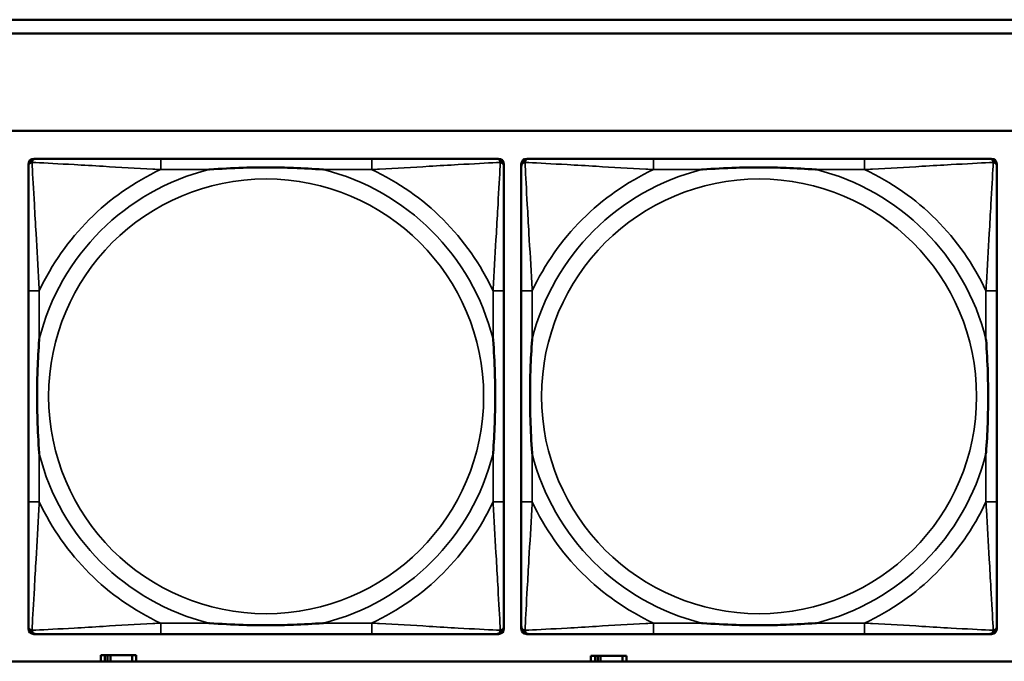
# Model space of a CAD drawing. Header units: inches. Extents: x 1.4 to 53.9, y 1.3 to 58.
# Tile 76 of 227: x 20.2 to 21.6, y 38 to 38.9. Entities that reach past the tile are written whole.
import ezdxf

# ---------------------------------------------------------------- set-up
doc = ezdxf.new("R2010")
doc.units = ezdxf.units.IN
doc.header["$MEASUREMENT"] = 0
doc.layers.add('Visible (ANSI)', color=7, linetype='Continuous', lineweight=50)
doc.layers.add('Visible Narrow (ANSI)', color=7, linetype='Continuous', lineweight=35)

msp = doc.modelspace()

# ---------------------------------------------------------------- linework, layer by layer
at = {"layer": 'Visible (ANSI)'}
for p, q in [((19.4287, 38.9161), (27.5757, 38.9161)), ((27.5757, 38.8961), (19.4287, 38.8961)), ((19.4287, 38.7561), (36.5227, 38.7561)), ((20.1788, 38.0386), (20.1788, 38.7079)), ((20.1867, 38.7158), (20.1906, 38.7158)), ((20.6733, 38.7158), (20.3694, 38.7158)), ((20.852, 38.7158), (20.856, 38.7158)), ((20.8639, 38.7079), (20.8639, 38.704)), ((20.8888, 38.0386), (20.8888, 38.7079)), ((20.8967, 38.7158), (20.9006, 38.7158)), ((21.3833, 38.7158), (21.0794, 38.7158)), ((21.562, 38.7158), (21.566, 38.7158)), ((21.5739, 38.7079), (21.5739, 38.704)), ((20.1788, 38.5253), (20.1788, 38.2213)), ((20.8639, 38.2213), (20.8639, 38.5253)), ((20.8888, 38.5253), (20.8888, 38.2213)), ((21.5739, 38.2213), (21.5739, 38.5253)), ((20.8639, 38.0426), (20.8639, 38.0386)), ((21.5739, 38.0426), (21.5739, 38.0386)), ((20.856, 38.0308), (20.1867, 38.0308)), ((20.3694, 38.0308), (20.6733, 38.0308)), ((21.566, 38.0308), (20.8967, 38.0308)), ((21.0794, 38.0308), (21.3833, 38.0308)), ((20.289, 38.0004), (20.2832, 38.0004)), ((20.2832, 38.0004), (20.2832, 37.9914)), ((20.289, 38.0004), (20.293, 38.0004)), ((20.289, 37.9914), (20.289, 38.0004)), ((20.293, 37.9914), (20.293, 38.0004)), ((20.293, 38.0004), (20.2971, 38.0004)), ((20.2971, 38.0004), (20.2971, 37.9914)), ((20.2971, 38.0004), (20.3284, 38.0004)), ((20.3284, 38.0004), (20.3284, 37.9914)), ((20.3342, 38.0004), (20.3284, 38.0004)), ((20.3342, 37.9914), (20.3342, 38.0004)), ((20.995, 37.9994), (20.9892, 37.9994)), ((20.9892, 37.9994), (20.9892, 37.9914)), ((20.995, 37.9994), (20.999, 37.9994)), ((20.995, 37.9914), (20.995, 37.9994)), ((20.999, 37.9914), (20.999, 37.9994)), ((20.999, 37.9994), (21.0031, 37.9994)), ((21.0031, 37.9994), (21.0031, 37.9914)), ((21.0031, 37.9994), (21.0344, 37.9994)), ((21.0344, 37.9994), (21.0344, 37.9914)), ((21.0402, 37.9994), (21.0344, 37.9994)), ((21.0402, 37.9914), (21.0402, 37.9994)), ((36.5227, 37.9914), (19.4287, 37.9914))]:
    msp.add_line(p, q, dxfattribs=at)
for centre, radius, start, end in [((20.1867, 38.7079), 0.00787, 90, 180), ((20.1906, 38.704), 0.0118, 90, 180), ((20.852, 38.704), 0.0118, 0, 90), ((20.856, 38.7079), 0.00787, 0, 90), ((20.8967, 38.7079), 0.00787, 90, 180), ((20.9006, 38.704), 0.0118, 90, 180), ((21.562, 38.704), 0.0118, 0, 90), ((21.566, 38.7079), 0.00787, 0, 90), ((20.1906, 38.0426), 0.0118, 180, 270), ((20.1867, 38.0386), 0.00787, 180, 270), ((20.852, 38.0426), 0.0118, 270, 360), ((20.856, 38.0386), 0.00787, 270, 0), ((20.9006, 38.0426), 0.0118, 180, 270), ((20.8967, 38.0386), 0.00787, 180, 270), ((21.562, 38.0426), 0.0118, 270, 360), ((21.566, 38.0386), 0.00787, 270, 0)]:
    msp.add_arc(centre, radius, start, end, dxfattribs=at)
for points, knots in [([(20.1788, 38.704), (20.1788, 38.6891), (20.1788, 38.6475), (20.1788, 38.6069), (20.1788, 38.5803), (20.1788, 38.5525), (20.1788, 38.5253)], [-0.5252205, -0.5252205, -0.5252205, -0.5252205, -0.20743, -0.20743, -0.20743, 0, 0, 0, 0]), ([(20.3694, 38.7158), (20.3658, 38.7158), (20.3622, 38.7158), (20.3586, 38.7158), (20.3254, 38.7158), (20.2917, 38.7158), (20.2608, 38.7158), (20.2339, 38.7158), (20.2083, 38.7158), (20.1949, 38.7158), (20.1933, 38.7158), (20.1919, 38.7158), (20.1906, 38.7158)], [0, 0, 0, 0, 0.0272471, 0.0272471, 0.0272471, 0.2790553, 0.2790553, 0.2790553, 0.4988354, 0.4988354, 0.4988354, 0.5252205, 0.5252205, 0.5252205, 0.5252205]), ([(20.4386, 38.7001), (20.439, 38.7001), (20.4395, 38.7001), (20.456, 38.7014), (20.472, 38.7022), (20.495, 38.7029), (20.5017, 38.7031), (20.5109, 38.7032), (20.5133, 38.7032), (20.5174, 38.7032), (20.519, 38.7032), (20.5221, 38.7032), (20.5237, 38.7032), (20.5272, 38.7032), (20.5293, 38.7032), (20.5355, 38.7032), (20.5396, 38.7031), (20.5493, 38.7029), (20.5549, 38.7027), (20.5747, 38.702), (20.5887, 38.7012), (20.6032, 38.7001), (20.6036, 38.7001), (20.6041, 38.7001)], [-0.416114, -0.416114, -0.416114, -0.416114, -0.4127691, -0.4127691, -0.2896446, -0.2896446, -0.2388934, -0.2388934, -0.2201881, -0.2201881, -0.2080204, -0.2080204, -0.196499, -0.196499, -0.1809939, -0.1809939, -0.149741, -0.149741, -0.1073162, -0.1073162, 0, 0, 0.0033356, 0.0033356, 0.0033356, 0.0033356]), ([(20.852, 38.7158), (20.8372, 38.7158), (20.7956, 38.7158), (20.7549, 38.7158), (20.7284, 38.7158), (20.7005, 38.7158), (20.6733, 38.7158)], [-0.5252205, -0.5252205, -0.5252205, -0.5252205, -0.20743, -0.20743, -0.20743, 0, 0, 0, 0]), ([(20.8639, 38.5253), (20.8639, 38.5288), (20.8639, 38.5324), (20.8639, 38.536), (20.8639, 38.5692), (20.8639, 38.6029), (20.8639, 38.6338), (20.8639, 38.6607), (20.8639, 38.6863), (20.8639, 38.6997), (20.8639, 38.7013), (20.8639, 38.7028), (20.8639, 38.704)], [0, 0, 0, 0, 0.0272471, 0.0272471, 0.0272471, 0.2790553, 0.2790553, 0.2790553, 0.4988354, 0.4988354, 0.4988354, 0.5252205, 0.5252205, 0.5252205, 0.5252205]), ([(20.8888, 38.704), (20.8888, 38.6891), (20.8888, 38.6475), (20.8888, 38.6069), (20.8888, 38.5803), (20.8888, 38.5525), (20.8888, 38.5253)], [-0.5252205, -0.5252205, -0.5252205, -0.5252205, -0.20743, -0.20743, -0.20743, 0, 0, 0, 0]), ([(21.0794, 38.7158), (21.0758, 38.7158), (21.0722, 38.7158), (21.0686, 38.7158), (21.0354, 38.7158), (21.0017, 38.7158), (20.9708, 38.7158), (20.9439, 38.7158), (20.9183, 38.7158), (20.9049, 38.7158), (20.9033, 38.7158), (20.9019, 38.7158), (20.9006, 38.7158)], [0, 0, 0, 0, 0.0272471, 0.0272471, 0.0272471, 0.2790553, 0.2790553, 0.2790553, 0.4988354, 0.4988354, 0.4988354, 0.5252205, 0.5252205, 0.5252205, 0.5252205]), ([(21.1486, 38.7001), (21.149, 38.7001), (21.1495, 38.7001), (21.166, 38.7014), (21.182, 38.7022), (21.205, 38.7029), (21.2117, 38.7031), (21.2209, 38.7032), (21.2233, 38.7032), (21.2274, 38.7032), (21.229, 38.7032), (21.2321, 38.7032), (21.2337, 38.7032), (21.2372, 38.7032), (21.2393, 38.7032), (21.2455, 38.7032), (21.2496, 38.7031), (21.2593, 38.7029), (21.2649, 38.7027), (21.2847, 38.702), (21.2987, 38.7012), (21.3132, 38.7001), (21.3136, 38.7001), (21.3141, 38.7001)], [-0.416114, -0.416114, -0.416114, -0.416114, -0.4127691, -0.4127691, -0.2896446, -0.2896446, -0.2388934, -0.2388934, -0.2201881, -0.2201881, -0.2080204, -0.2080204, -0.196499, -0.196499, -0.1809939, -0.1809939, -0.149741, -0.149741, -0.1073162, -0.1073162, 0, 0, 0.0033356, 0.0033356, 0.0033356, 0.0033356]), ([(21.562, 38.7158), (21.5472, 38.7158), (21.5056, 38.7158), (21.4649, 38.7158), (21.4384, 38.7158), (21.4105, 38.7158), (21.3833, 38.7158)], [-0.5252205, -0.5252205, -0.5252205, -0.5252205, -0.20743, -0.20743, -0.20743, 0, 0, 0, 0]), ([(21.5739, 38.5253), (21.5739, 38.5288), (21.5739, 38.5324), (21.5739, 38.536), (21.5739, 38.5692), (21.5739, 38.6029), (21.5739, 38.6338), (21.5739, 38.6607), (21.5739, 38.6863), (21.5739, 38.6997), (21.5739, 38.7013), (21.5739, 38.7028), (21.5739, 38.704)], [0, 0, 0, 0, 0.0272471, 0.0272471, 0.0272471, 0.2790553, 0.2790553, 0.2790553, 0.4988354, 0.4988354, 0.4988354, 0.5252205, 0.5252205, 0.5252205, 0.5252205]), ([(20.1946, 38.2905), (20.1945, 38.291), (20.1945, 38.2914), (20.1933, 38.3079), (20.1924, 38.324), (20.1917, 38.3469), (20.1915, 38.3536), (20.1914, 38.3628), (20.1914, 38.3653), (20.1914, 38.3694), (20.1914, 38.371), (20.1914, 38.3741), (20.1914, 38.3756), (20.1914, 38.3792), (20.1914, 38.3812), (20.1915, 38.3874), (20.1915, 38.3916), (20.1917, 38.4013), (20.1919, 38.4069), (20.1926, 38.4266), (20.1934, 38.4407), (20.1945, 38.4552), (20.1945, 38.4556), (20.1946, 38.456)], [-0.416114, -0.416114, -0.416114, -0.416114, -0.4127691, -0.4127691, -0.2896446, -0.2896446, -0.2388934, -0.2388934, -0.2201881, -0.2201881, -0.2080204, -0.2080204, -0.196499, -0.196499, -0.1809939, -0.1809939, -0.149741, -0.149741, -0.1073162, -0.1073162, 0, 0, 0.0033356, 0.0033356, 0.0033356, 0.0033356]), ([(20.8481, 38.456), (20.8481, 38.4556), (20.8482, 38.4552), (20.8494, 38.4387), (20.8503, 38.4226), (20.851, 38.3996), (20.8511, 38.393), (20.8512, 38.3838), (20.8513, 38.3813), (20.8513, 38.3772), (20.8513, 38.3756), (20.8513, 38.3725), (20.8513, 38.371), (20.8513, 38.3674), (20.8513, 38.3653), (20.8512, 38.3592), (20.8511, 38.355), (20.8509, 38.3453), (20.8508, 38.3397), (20.8501, 38.3199), (20.8493, 38.3059), (20.8482, 38.2914), (20.8481, 38.291), (20.8481, 38.2905)], [-0.416114, -0.416114, -0.416114, -0.416114, -0.4127691, -0.4127691, -0.2896446, -0.2896446, -0.2388934, -0.2388934, -0.2201881, -0.2201881, -0.2080204, -0.2080204, -0.196499, -0.196499, -0.1809939, -0.1809939, -0.149741, -0.149741, -0.1073162, -0.1073162, 0, 0, 0.0033356, 0.0033356, 0.0033356, 0.0033356]), ([(20.9046, 38.2905), (20.9045, 38.291), (20.9045, 38.2914), (20.9033, 38.3079), (20.9024, 38.324), (20.9017, 38.3469), (20.9015, 38.3536), (20.9014, 38.3628), (20.9014, 38.3653), (20.9014, 38.3694), (20.9014, 38.371), (20.9014, 38.3741), (20.9014, 38.3756), (20.9014, 38.3792), (20.9014, 38.3812), (20.9015, 38.3874), (20.9015, 38.3916), (20.9017, 38.4013), (20.9019, 38.4069), (20.9026, 38.4266), (20.9034, 38.4407), (20.9045, 38.4552), (20.9045, 38.4556), (20.9046, 38.456)], [-0.416114, -0.416114, -0.416114, -0.416114, -0.4127691, -0.4127691, -0.2896446, -0.2896446, -0.2388934, -0.2388934, -0.2201881, -0.2201881, -0.2080204, -0.2080204, -0.196499, -0.196499, -0.1809939, -0.1809939, -0.149741, -0.149741, -0.1073162, -0.1073162, 0, 0, 0.0033356, 0.0033356, 0.0033356, 0.0033356]), ([(21.5581, 38.456), (21.5581, 38.4556), (21.5582, 38.4552), (21.5594, 38.4387), (21.5603, 38.4226), (21.561, 38.3996), (21.5611, 38.393), (21.5612, 38.3838), (21.5613, 38.3813), (21.5613, 38.3772), (21.5613, 38.3756), (21.5613, 38.3725), (21.5613, 38.371), (21.5613, 38.3674), (21.5613, 38.3653), (21.5612, 38.3592), (21.5611, 38.355), (21.5609, 38.3453), (21.5608, 38.3397), (21.5601, 38.3199), (21.5593, 38.3059), (21.5582, 38.2914), (21.5581, 38.291), (21.5581, 38.2905)], [-0.416114, -0.416114, -0.416114, -0.416114, -0.4127691, -0.4127691, -0.2896446, -0.2896446, -0.2388934, -0.2388934, -0.2201881, -0.2201881, -0.2080204, -0.2080204, -0.196499, -0.196499, -0.1809939, -0.1809939, -0.149741, -0.149741, -0.1073162, -0.1073162, 0, 0, 0.0033356, 0.0033356, 0.0033356, 0.0033356]), ([(20.1788, 38.2213), (20.1788, 38.1941), (20.1788, 38.1663), (20.1788, 38.1397), (20.1788, 38.0991), (20.1788, 38.0575), (20.1788, 38.0426)], [3.9382945, 3.9382945, 3.9382945, 3.9382945, 4.1457245, 4.1457245, 4.1457245, 4.463515, 4.463515, 4.463515, 4.463515]), ([(20.8639, 38.0426), (20.8639, 38.0575), (20.8639, 38.0991), (20.8639, 38.1397), (20.8639, 38.1663), (20.8639, 38.1941), (20.8639, 38.2213)], [-0.5252205, -0.5252205, -0.5252205, -0.5252205, -0.20743, -0.20743, -0.20743, 0, 0, 0, 0]), ([(20.8888, 38.2213), (20.8888, 38.1941), (20.8888, 38.1663), (20.8888, 38.1397), (20.8888, 38.0991), (20.8888, 38.0575), (20.8888, 38.0426)], [3.9382945, 3.9382945, 3.9382945, 3.9382945, 4.1457245, 4.1457245, 4.1457245, 4.463515, 4.463515, 4.463515, 4.463515]), ([(21.5739, 38.0426), (21.5739, 38.0575), (21.5739, 38.0991), (21.5739, 38.1397), (21.5739, 38.1663), (21.5739, 38.1941), (21.5739, 38.2213)], [-0.5252205, -0.5252205, -0.5252205, -0.5252205, -0.20743, -0.20743, -0.20743, 0, 0, 0, 0]), ([(20.6041, 38.0465), (20.6036, 38.0465), (20.6032, 38.0465), (20.5887, 38.0454), (20.5747, 38.0446), (20.5549, 38.0439), (20.5493, 38.0437), (20.5396, 38.0435), (20.5355, 38.0434), (20.5293, 38.0434), (20.5272, 38.0434), (20.5237, 38.0434), (20.5221, 38.0434), (20.519, 38.0434), (20.5174, 38.0434), (20.5133, 38.0434), (20.5109, 38.0434), (20.5017, 38.0435), (20.495, 38.0437), (20.472, 38.0444), (20.456, 38.0452), (20.4395, 38.0465), (20.439, 38.0465), (20.4386, 38.0465)], [-0.4149464, -0.4149464, -0.4149464, -0.4149464, -0.41162, -0.41162, -0.3046026, -0.3046026, -0.2622958, -0.2622958, -0.23113, -0.23113, -0.215668, -0.215668, -0.2041787, -0.2041787, -0.1920448, -0.1920448, -0.1733916, -0.1733916, -0.1227817, -0.1227817, 0, 0, 0.0033356, 0.0033356, 0.0033356, 0.0033356]), ([(21.3141, 38.0465), (21.3136, 38.0465), (21.3132, 38.0465), (21.2987, 38.0454), (21.2847, 38.0446), (21.2649, 38.0439), (21.2593, 38.0437), (21.2496, 38.0435), (21.2455, 38.0434), (21.2393, 38.0434), (21.2372, 38.0434), (21.2337, 38.0434), (21.2321, 38.0434), (21.229, 38.0434), (21.2274, 38.0434), (21.2233, 38.0434), (21.2209, 38.0434), (21.2117, 38.0435), (21.205, 38.0437), (21.182, 38.0444), (21.166, 38.0452), (21.1495, 38.0465), (21.149, 38.0465), (21.1486, 38.0465)], [-0.4149464, -0.4149464, -0.4149464, -0.4149464, -0.41162, -0.41162, -0.3046026, -0.3046026, -0.2622958, -0.2622958, -0.23113, -0.23113, -0.215668, -0.215668, -0.2041787, -0.2041787, -0.1920448, -0.1920448, -0.1733916, -0.1733916, -0.1227817, -0.1227817, 0, 0, 0.0033356, 0.0033356, 0.0033356, 0.0033356]), ([(20.1906, 38.0308), (20.2055, 38.0308), (20.2471, 38.0308), (20.2878, 38.0308), (20.3143, 38.0308), (20.3422, 38.0308), (20.3694, 38.0308)], [-0.5252205, -0.5252205, -0.5252205, -0.5252205, -0.20743, -0.20743, -0.20743, 0, 0, 0, 0]), ([(20.6733, 38.0308), (20.7005, 38.0308), (20.7284, 38.0308), (20.7549, 38.0308), (20.7956, 38.0308), (20.8372, 38.0308), (20.852, 38.0308)], [3.9382945, 3.9382945, 3.9382945, 3.9382945, 4.1457245, 4.1457245, 4.1457245, 4.463515, 4.463515, 4.463515, 4.463515]), ([(20.9006, 38.0308), (20.9155, 38.0308), (20.9571, 38.0308), (20.9978, 38.0308), (21.0243, 38.0308), (21.0522, 38.0308), (21.0794, 38.0308)], [-0.5252205, -0.5252205, -0.5252205, -0.5252205, -0.20743, -0.20743, -0.20743, 0, 0, 0, 0]), ([(21.3833, 38.0308), (21.4105, 38.0308), (21.4384, 38.0308), (21.4649, 38.0308), (21.5056, 38.0308), (21.5472, 38.0308), (21.562, 38.0308)], [3.9382945, 3.9382945, 3.9382945, 3.9382945, 4.1457245, 4.1457245, 4.1457245, 4.463515, 4.463515, 4.463515, 4.463515])]:
    msp.add_open_spline(points, degree=3, knots=knots, dxfattribs=at)
at = {"layer": 'Visible Narrow (ANSI)'}
for p, q in [((20.3694, 38.7158), (20.3694, 38.7001)), ((20.6733, 38.7158), (20.6733, 38.7001)), ((21.0794, 38.7158), (21.0794, 38.7001)), ((21.3833, 38.7158), (21.3833, 38.7001)), ((20.3694, 38.7001), (20.4386, 38.7001)), ((20.6041, 38.7001), (20.6733, 38.7001)), ((21.0794, 38.7001), (21.1486, 38.7001)), ((21.3141, 38.7001), (21.3833, 38.7001)), ((20.1946, 38.5253), (20.1788, 38.5253)), ((20.1946, 38.456), (20.1946, 38.5253)), ((20.8639, 38.5253), (20.8481, 38.5253)), ((20.8481, 38.5253), (20.8481, 38.456)), ((20.9046, 38.5253), (20.8888, 38.5253)), ((20.9046, 38.456), (20.9046, 38.5253)), ((21.5739, 38.5253), (21.5581, 38.5253)), ((21.5581, 38.5253), (21.5581, 38.456)), ((20.1946, 38.2213), (20.1946, 38.2905)), ((20.8481, 38.2905), (20.8481, 38.2213)), ((20.9046, 38.2213), (20.9046, 38.2905)), ((21.5581, 38.2905), (21.5581, 38.2213)), ((20.1946, 38.2213), (20.1788, 38.2213)), ((20.8639, 38.2213), (20.8481, 38.2213)), ((20.9046, 38.2213), (20.8888, 38.2213)), ((21.5739, 38.2213), (21.5581, 38.2213)), ((20.3694, 38.0465), (20.3694, 38.0308)), ((20.4386, 38.0465), (20.3694, 38.0465)), ((20.6733, 38.0465), (20.6041, 38.0465)), ((20.6733, 38.0465), (20.6733, 38.0308)), ((21.0794, 38.0465), (21.0794, 38.0308)), ((21.1486, 38.0465), (21.0794, 38.0465)), ((21.3833, 38.0465), (21.3141, 38.0465)), ((21.3833, 38.0465), (21.3833, 38.0308))]:
    msp.add_line(p, q, dxfattribs=at)
for centre in [(20.5213, 38.3733), (21.2313, 38.3733)]:
    msp.add_circle(centre, 0.3133, dxfattribs=at)
for centre, radius, start, end in [((20.5213, 38.3733), 0.3371, 104.2103, 165.7897), ((20.5213, 38.3733), 0.3604, 114.9407, 155.0593), ((20.5213, 38.3733), 0.3371, 14.2103, 75.7897), ((20.5213, 38.3733), 0.3604, 24.9407, 65.0593), ((21.2313, 38.3733), 0.3371, 104.2103, 165.7897), ((21.2313, 38.3733), 0.3604, 114.9407, 155.0593), ((21.2313, 38.3733), 0.3371, 14.2103, 75.7897), ((21.2313, 38.3733), 0.3604, 24.9407, 65.0593), ((20.5213, 38.3733), 0.3371, 194.2103, 255.7897), ((20.5213, 38.3733), 0.3371, 284.2103, 345.7897), ((21.2313, 38.3733), 0.3371, 194.2103, 255.7897), ((21.2313, 38.3733), 0.3371, 284.2103, 345.7897), ((20.5213, 38.3733), 0.3604, 204.9407, 245.0593), ((20.5213, 38.3733), 0.3604, 294.9407, 335.0593), ((21.2313, 38.3733), 0.3604, 204.9407, 245.0593), ((21.2313, 38.3733), 0.3604, 294.9407, 335.0593)]:
    msp.add_arc(centre, radius, start, end, dxfattribs=at)
for points, knots in [([(20.1788, 38.704), (20.1788, 38.7046), (20.1789, 38.7052), (20.1791, 38.7062), (20.1793, 38.7066), (20.1796, 38.7072), (20.1798, 38.7075), (20.18, 38.7079), (20.1801, 38.708), (20.1805, 38.7084), (20.1807, 38.7087), (20.1814, 38.7093), (20.1819, 38.7096), (20.183, 38.7101), (20.1835, 38.7104), (20.1841, 38.7105)], [-0.02627331, -0.02627331, -0.02627331, -0.02627331, -0.02158775, -0.02158775, -0.01736415, -0.01736415, -0.0147244, -0.0147244, -0.01307456, -0.01307456, -0.00977487, -0.00977487, -0.00449537, -0.00449537, 0.00012419, 0.00012419, 0.00012419, 0.00012419]), ([(20.1841, 38.7105), (20.1843, 38.7111), (20.1845, 38.7117), (20.185, 38.7127), (20.1854, 38.7132), (20.186, 38.7139), (20.1862, 38.7142), (20.1866, 38.7145), (20.1868, 38.7146), (20.1871, 38.7149), (20.1874, 38.715), (20.188, 38.7153), (20.1885, 38.7155), (20.1895, 38.7157), (20.19, 38.7158), (20.1906, 38.7158)], [-0.00012419, -0.00012419, -0.00012419, -0.00012419, 0.00449537, 0.00449537, 0.00977487, 0.00977487, 0.01307456, 0.01307456, 0.0147244, 0.0147244, 0.01736415, 0.01736415, 0.02158775, 0.02158775, 0.02627331, 0.02627331, 0.02627331, 0.02627331]), ([(20.1946, 38.5253), (20.1944, 38.529), (20.1942, 38.5328), (20.1926, 38.5601), (20.1912, 38.5843), (20.189, 38.6222), (20.1882, 38.6362), (20.1862, 38.6714), (20.1851, 38.6916), (20.1843, 38.707), (20.1842, 38.7088), (20.1841, 38.7105)], [0, 0, 0, 0, 0.0278591, 0.0278591, 0.201273, 0.201273, 0.3066357, 0.3066357, 0.475216, 0.475216, 0.5007189, 0.5007189, 0.5007189, 0.5007189]), ([(20.1841, 38.7105), (20.1858, 38.7104), (20.1876, 38.7103), (20.2031, 38.7095), (20.2232, 38.7084), (20.2584, 38.7065), (20.2725, 38.7056), (20.3103, 38.7034), (20.3345, 38.702), (20.3619, 38.7005), (20.3656, 38.7003), (20.3694, 38.7001)], [-0.5007189, -0.5007189, -0.5007189, -0.5007189, -0.475216, -0.475216, -0.3066357, -0.3066357, -0.201273, -0.201273, -0.0278591, -0.0278591, 0, 0, 0, 0]), ([(20.6733, 38.7001), (20.677, 38.7003), (20.6808, 38.7005), (20.7082, 38.702), (20.7324, 38.7034), (20.7702, 38.7056), (20.7843, 38.7065), (20.8195, 38.7084), (20.8396, 38.7095), (20.855, 38.7103), (20.8569, 38.7104), (20.8586, 38.7105)], [0, 0, 0, 0, 0.0278591, 0.0278591, 0.201273, 0.201273, 0.3066357, 0.3066357, 0.475216, 0.475216, 0.5007189, 0.5007189, 0.5007189, 0.5007189]), ([(20.8586, 38.7105), (20.8585, 38.7088), (20.8584, 38.707), (20.8576, 38.6916), (20.8565, 38.6714), (20.8545, 38.6362), (20.8537, 38.6222), (20.8515, 38.5843), (20.85, 38.5601), (20.8485, 38.5328), (20.8483, 38.529), (20.8481, 38.5253)], [-0.5007189, -0.5007189, -0.5007189, -0.5007189, -0.475216, -0.475216, -0.3066357, -0.3066357, -0.201273, -0.201273, -0.0278591, -0.0278591, 0, 0, 0, 0]), ([(20.852, 38.7158), (20.8527, 38.7158), (20.8532, 38.7157), (20.8542, 38.7155), (20.8546, 38.7153), (20.8553, 38.715), (20.8555, 38.7149), (20.8559, 38.7146), (20.856, 38.7145), (20.8564, 38.7142), (20.8567, 38.7139), (20.8573, 38.7132), (20.8576, 38.7127), (20.8582, 38.7117), (20.8584, 38.7111), (20.8586, 38.7105)], [-0.02627331, -0.02627331, -0.02627331, -0.02627331, -0.02158775, -0.02158775, -0.01736415, -0.01736415, -0.0147244, -0.0147244, -0.01307456, -0.01307456, -0.00977487, -0.00977487, -0.00449537, -0.00449537, 0.00012419, 0.00012419, 0.00012419, 0.00012419]), ([(20.8586, 38.7105), (20.8592, 38.7104), (20.8597, 38.7101), (20.8607, 38.7096), (20.8612, 38.7093), (20.8619, 38.7087), (20.8622, 38.7084), (20.8625, 38.708), (20.8626, 38.7079), (20.8629, 38.7075), (20.863, 38.7072), (20.8634, 38.7066), (20.8635, 38.7062), (20.8638, 38.7052), (20.8639, 38.7046), (20.8639, 38.704)], [-0.00012419, -0.00012419, -0.00012419, -0.00012419, 0.00449537, 0.00449537, 0.00977487, 0.00977487, 0.01307456, 0.01307456, 0.0147244, 0.0147244, 0.01736415, 0.01736415, 0.02158775, 0.02158775, 0.02627331, 0.02627331, 0.02627331, 0.02627331]), ([(20.8888, 38.704), (20.8888, 38.7046), (20.8889, 38.7052), (20.8891, 38.7062), (20.8893, 38.7066), (20.8896, 38.7072), (20.8898, 38.7075), (20.89, 38.7079), (20.8901, 38.708), (20.8905, 38.7084), (20.8907, 38.7087), (20.8914, 38.7093), (20.8919, 38.7096), (20.893, 38.7101), (20.8935, 38.7104), (20.8941, 38.7105)], [-0.02627331, -0.02627331, -0.02627331, -0.02627331, -0.02158775, -0.02158775, -0.01736415, -0.01736415, -0.0147244, -0.0147244, -0.01307456, -0.01307456, -0.00977487, -0.00977487, -0.00449537, -0.00449537, 0.00012419, 0.00012419, 0.00012419, 0.00012419]), ([(20.8941, 38.7105), (20.8943, 38.7111), (20.8945, 38.7117), (20.895, 38.7127), (20.8954, 38.7132), (20.896, 38.7139), (20.8962, 38.7142), (20.8966, 38.7145), (20.8968, 38.7146), (20.8971, 38.7149), (20.8974, 38.715), (20.898, 38.7153), (20.8985, 38.7155), (20.8995, 38.7157), (20.9, 38.7158), (20.9006, 38.7158)], [-0.00012419, -0.00012419, -0.00012419, -0.00012419, 0.00449537, 0.00449537, 0.00977487, 0.00977487, 0.01307456, 0.01307456, 0.0147244, 0.0147244, 0.01736415, 0.01736415, 0.02158775, 0.02158775, 0.02627331, 0.02627331, 0.02627331, 0.02627331]), ([(20.9046, 38.5253), (20.9044, 38.529), (20.9042, 38.5328), (20.9026, 38.5601), (20.9012, 38.5843), (20.899, 38.6222), (20.8982, 38.6362), (20.8962, 38.6714), (20.8951, 38.6916), (20.8943, 38.707), (20.8942, 38.7088), (20.8941, 38.7105)], [0, 0, 0, 0, 0.0278591, 0.0278591, 0.201273, 0.201273, 0.3066357, 0.3066357, 0.475216, 0.475216, 0.5007189, 0.5007189, 0.5007189, 0.5007189]), ([(20.8941, 38.7105), (20.8958, 38.7104), (20.8976, 38.7103), (20.9131, 38.7095), (20.9332, 38.7084), (20.9684, 38.7065), (20.9825, 38.7056), (21.0203, 38.7034), (21.0445, 38.702), (21.0719, 38.7005), (21.0756, 38.7003), (21.0794, 38.7001)], [-0.5007189, -0.5007189, -0.5007189, -0.5007189, -0.475216, -0.475216, -0.3066357, -0.3066357, -0.201273, -0.201273, -0.0278591, -0.0278591, 0, 0, 0, 0]), ([(21.3833, 38.7001), (21.387, 38.7003), (21.3908, 38.7005), (21.4182, 38.702), (21.4424, 38.7034), (21.4802, 38.7056), (21.4943, 38.7065), (21.5295, 38.7084), (21.5496, 38.7095), (21.565, 38.7103), (21.5669, 38.7104), (21.5686, 38.7105)], [0, 0, 0, 0, 0.0278591, 0.0278591, 0.201273, 0.201273, 0.3066357, 0.3066357, 0.475216, 0.475216, 0.5007189, 0.5007189, 0.5007189, 0.5007189]), ([(21.5686, 38.7105), (21.5685, 38.7088), (21.5684, 38.707), (21.5676, 38.6916), (21.5665, 38.6714), (21.5645, 38.6362), (21.5637, 38.6222), (21.5615, 38.5843), (21.56, 38.5601), (21.5585, 38.5328), (21.5583, 38.529), (21.5581, 38.5253)], [-0.5007189, -0.5007189, -0.5007189, -0.5007189, -0.475216, -0.475216, -0.3066357, -0.3066357, -0.201273, -0.201273, -0.0278591, -0.0278591, 0, 0, 0, 0]), ([(21.562, 38.7158), (21.5627, 38.7158), (21.5632, 38.7157), (21.5642, 38.7155), (21.5646, 38.7153), (21.5653, 38.715), (21.5655, 38.7149), (21.5659, 38.7146), (21.566, 38.7145), (21.5664, 38.7142), (21.5667, 38.7139), (21.5673, 38.7132), (21.5676, 38.7127), (21.5682, 38.7117), (21.5684, 38.7111), (21.5686, 38.7105)], [-0.02627331, -0.02627331, -0.02627331, -0.02627331, -0.02158775, -0.02158775, -0.01736415, -0.01736415, -0.0147244, -0.0147244, -0.01307456, -0.01307456, -0.00977487, -0.00977487, -0.00449537, -0.00449537, 0.00012419, 0.00012419, 0.00012419, 0.00012419]), ([(21.5686, 38.7105), (21.5692, 38.7104), (21.5697, 38.7101), (21.5707, 38.7096), (21.5712, 38.7093), (21.5719, 38.7087), (21.5722, 38.7084), (21.5725, 38.708), (21.5726, 38.7079), (21.5729, 38.7075), (21.573, 38.7072), (21.5734, 38.7066), (21.5735, 38.7062), (21.5738, 38.7052), (21.5739, 38.7046), (21.5739, 38.704)], [-0.00012419, -0.00012419, -0.00012419, -0.00012419, 0.00449537, 0.00449537, 0.00977487, 0.00977487, 0.01307456, 0.01307456, 0.0147244, 0.0147244, 0.01736415, 0.01736415, 0.02158775, 0.02158775, 0.02627331, 0.02627331, 0.02627331, 0.02627331]), ([(20.1841, 38.0361), (20.1842, 38.0378), (20.1843, 38.0396), (20.1851, 38.055), (20.1862, 38.0751), (20.1882, 38.1104), (20.189, 38.1244), (20.1912, 38.1623), (20.1926, 38.1865), (20.1942, 38.2138), (20.1944, 38.2176), (20.1946, 38.2213)], [-4.4390134, -4.4390134, -4.4390134, -4.4390134, -4.4135105, -4.4135105, -4.2449302, -4.2449302, -4.1395675, -4.1395675, -3.9661536, -3.9661536, -3.9382945, -3.9382945, -3.9382945, -3.9382945]), ([(20.8481, 38.2213), (20.8483, 38.2176), (20.8485, 38.2138), (20.85, 38.1865), (20.8515, 38.1623), (20.8537, 38.1244), (20.8545, 38.1104), (20.8565, 38.0751), (20.8576, 38.055), (20.8584, 38.0396), (20.8585, 38.0378), (20.8586, 38.0361)], [0, 0, 0, 0, 0.0278591, 0.0278591, 0.201273, 0.201273, 0.3066357, 0.3066357, 0.475216, 0.475216, 0.5007189, 0.5007189, 0.5007189, 0.5007189]), ([(20.8941, 38.0361), (20.8942, 38.0378), (20.8943, 38.0396), (20.8951, 38.055), (20.8962, 38.0751), (20.8982, 38.1104), (20.899, 38.1244), (20.9012, 38.1623), (20.9026, 38.1865), (20.9042, 38.2138), (20.9044, 38.2176), (20.9046, 38.2213)], [-4.4390134, -4.4390134, -4.4390134, -4.4390134, -4.4135105, -4.4135105, -4.2449302, -4.2449302, -4.1395675, -4.1395675, -3.9661536, -3.9661536, -3.9382945, -3.9382945, -3.9382945, -3.9382945]), ([(21.5581, 38.2213), (21.5583, 38.2176), (21.5585, 38.2138), (21.56, 38.1865), (21.5615, 38.1623), (21.5637, 38.1244), (21.5645, 38.1104), (21.5665, 38.0751), (21.5676, 38.055), (21.5684, 38.0396), (21.5685, 38.0378), (21.5686, 38.0361)], [0, 0, 0, 0, 0.0278591, 0.0278591, 0.201273, 0.201273, 0.3066357, 0.3066357, 0.475216, 0.475216, 0.5007189, 0.5007189, 0.5007189, 0.5007189]), ([(20.1841, 38.0361), (20.1835, 38.0362), (20.183, 38.0365), (20.1819, 38.037), (20.1814, 38.0373), (20.1807, 38.0379), (20.1805, 38.0382), (20.1801, 38.0386), (20.18, 38.0387), (20.1798, 38.0391), (20.1796, 38.0393), (20.1793, 38.04), (20.1791, 38.0404), (20.1789, 38.0414), (20.1788, 38.042), (20.1788, 38.0426)], [-0.00012419, -0.00012419, -0.00012419, -0.00012419, 0.00449537, 0.00449537, 0.00977487, 0.00977487, 0.01307456, 0.01307456, 0.0147244, 0.0147244, 0.01736415, 0.01736415, 0.02158775, 0.02158775, 0.02627331, 0.02627331, 0.02627331, 0.02627331]), ([(20.3694, 38.0465), (20.3656, 38.0463), (20.3619, 38.0461), (20.3345, 38.0446), (20.3103, 38.0432), (20.2725, 38.041), (20.2584, 38.0401), (20.2232, 38.0381), (20.2031, 38.0371), (20.1876, 38.0362), (20.1858, 38.0362), (20.1841, 38.0361)], [0, 0, 0, 0, 0.0278591, 0.0278591, 0.201273, 0.201273, 0.3066357, 0.3066357, 0.475216, 0.475216, 0.5007189, 0.5007189, 0.5007189, 0.5007189]), ([(20.1906, 38.0308), (20.19, 38.0308), (20.1895, 38.0309), (20.1885, 38.0311), (20.188, 38.0313), (20.1874, 38.0316), (20.1871, 38.0317), (20.1868, 38.032), (20.1866, 38.0321), (20.1862, 38.0324), (20.186, 38.0327), (20.1854, 38.0334), (20.185, 38.0339), (20.1845, 38.0349), (20.1843, 38.0355), (20.1841, 38.0361)], [-0.02627331, -0.02627331, -0.02627331, -0.02627331, -0.02158775, -0.02158775, -0.01736415, -0.01736415, -0.0147244, -0.0147244, -0.01307456, -0.01307456, -0.00977487, -0.00977487, -0.00449537, -0.00449537, 0.00012419, 0.00012419, 0.00012419, 0.00012419]), ([(20.8586, 38.0361), (20.8569, 38.0362), (20.855, 38.0362), (20.8396, 38.0371), (20.8195, 38.0381), (20.7843, 38.0401), (20.7702, 38.041), (20.7324, 38.0432), (20.7082, 38.0446), (20.6808, 38.0461), (20.677, 38.0463), (20.6733, 38.0465)], [-4.4390134, -4.4390134, -4.4390134, -4.4390134, -4.4135105, -4.4135105, -4.2449302, -4.2449302, -4.1395675, -4.1395675, -3.9661536, -3.9661536, -3.9382945, -3.9382945, -3.9382945, -3.9382945]), ([(20.8586, 38.0361), (20.8584, 38.0355), (20.8582, 38.0349), (20.8576, 38.0339), (20.8573, 38.0334), (20.8567, 38.0327), (20.8564, 38.0324), (20.856, 38.0321), (20.8559, 38.032), (20.8555, 38.0317), (20.8553, 38.0316), (20.8546, 38.0313), (20.8542, 38.0311), (20.8532, 38.0309), (20.8527, 38.0308), (20.852, 38.0308)], [-0.00012419, -0.00012419, -0.00012419, -0.00012419, 0.00449537, 0.00449537, 0.00977487, 0.00977487, 0.01307456, 0.01307456, 0.0147244, 0.0147244, 0.01736415, 0.01736415, 0.02158775, 0.02158775, 0.02627331, 0.02627331, 0.02627331, 0.02627331]), ([(20.8639, 38.0426), (20.8639, 38.042), (20.8638, 38.0414), (20.8635, 38.0404), (20.8634, 38.04), (20.863, 38.0393), (20.8629, 38.0391), (20.8626, 38.0387), (20.8625, 38.0386), (20.8622, 38.0382), (20.8619, 38.0379), (20.8612, 38.0373), (20.8607, 38.037), (20.8597, 38.0365), (20.8592, 38.0362), (20.8586, 38.0361)], [-0.02627331, -0.02627331, -0.02627331, -0.02627331, -0.02158775, -0.02158775, -0.01736415, -0.01736415, -0.0147244, -0.0147244, -0.01307456, -0.01307456, -0.00977487, -0.00977487, -0.00449537, -0.00449537, 0.00012419, 0.00012419, 0.00012419, 0.00012419]), ([(20.8941, 38.0361), (20.8935, 38.0362), (20.893, 38.0365), (20.8919, 38.037), (20.8914, 38.0373), (20.8907, 38.0379), (20.8905, 38.0382), (20.8901, 38.0386), (20.89, 38.0387), (20.8898, 38.0391), (20.8896, 38.0393), (20.8893, 38.04), (20.8891, 38.0404), (20.8889, 38.0414), (20.8888, 38.042), (20.8888, 38.0426)], [-0.00012419, -0.00012419, -0.00012419, -0.00012419, 0.00449537, 0.00449537, 0.00977487, 0.00977487, 0.01307456, 0.01307456, 0.0147244, 0.0147244, 0.01736415, 0.01736415, 0.02158775, 0.02158775, 0.02627331, 0.02627331, 0.02627331, 0.02627331]), ([(21.0794, 38.0465), (21.0756, 38.0463), (21.0719, 38.0461), (21.0445, 38.0446), (21.0203, 38.0432), (20.9825, 38.041), (20.9684, 38.0401), (20.9332, 38.0381), (20.9131, 38.0371), (20.8976, 38.0362), (20.8958, 38.0362), (20.8941, 38.0361)], [0, 0, 0, 0, 0.0278591, 0.0278591, 0.201273, 0.201273, 0.3066357, 0.3066357, 0.475216, 0.475216, 0.5007189, 0.5007189, 0.5007189, 0.5007189]), ([(20.9006, 38.0308), (20.9, 38.0308), (20.8995, 38.0309), (20.8985, 38.0311), (20.898, 38.0313), (20.8974, 38.0316), (20.8971, 38.0317), (20.8968, 38.032), (20.8966, 38.0321), (20.8962, 38.0324), (20.896, 38.0327), (20.8954, 38.0334), (20.895, 38.0339), (20.8945, 38.0349), (20.8943, 38.0355), (20.8941, 38.0361)], [-0.02627331, -0.02627331, -0.02627331, -0.02627331, -0.02158775, -0.02158775, -0.01736415, -0.01736415, -0.0147244, -0.0147244, -0.01307456, -0.01307456, -0.00977487, -0.00977487, -0.00449537, -0.00449537, 0.00012419, 0.00012419, 0.00012419, 0.00012419]), ([(21.5686, 38.0361), (21.5669, 38.0362), (21.565, 38.0362), (21.5496, 38.0371), (21.5295, 38.0381), (21.4943, 38.0401), (21.4802, 38.041), (21.4424, 38.0432), (21.4182, 38.0446), (21.3908, 38.0461), (21.387, 38.0463), (21.3833, 38.0465)], [-4.4390134, -4.4390134, -4.4390134, -4.4390134, -4.4135105, -4.4135105, -4.2449302, -4.2449302, -4.1395675, -4.1395675, -3.9661536, -3.9661536, -3.9382945, -3.9382945, -3.9382945, -3.9382945]), ([(21.5686, 38.0361), (21.5684, 38.0355), (21.5682, 38.0349), (21.5676, 38.0339), (21.5673, 38.0334), (21.5667, 38.0327), (21.5664, 38.0324), (21.566, 38.0321), (21.5659, 38.032), (21.5655, 38.0317), (21.5653, 38.0316), (21.5646, 38.0313), (21.5642, 38.0311), (21.5632, 38.0309), (21.5627, 38.0308), (21.562, 38.0308)], [-0.00012419, -0.00012419, -0.00012419, -0.00012419, 0.00449537, 0.00449537, 0.00977487, 0.00977487, 0.01307456, 0.01307456, 0.0147244, 0.0147244, 0.01736415, 0.01736415, 0.02158775, 0.02158775, 0.02627331, 0.02627331, 0.02627331, 0.02627331]), ([(21.5739, 38.0426), (21.5739, 38.042), (21.5738, 38.0414), (21.5735, 38.0404), (21.5734, 38.04), (21.573, 38.0393), (21.5729, 38.0391), (21.5726, 38.0387), (21.5725, 38.0386), (21.5722, 38.0382), (21.5719, 38.0379), (21.5712, 38.0373), (21.5707, 38.037), (21.5697, 38.0365), (21.5692, 38.0362), (21.5686, 38.0361)], [-0.02627331, -0.02627331, -0.02627331, -0.02627331, -0.02158775, -0.02158775, -0.01736415, -0.01736415, -0.0147244, -0.0147244, -0.01307456, -0.01307456, -0.00977487, -0.00977487, -0.00449537, -0.00449537, 0.00012419, 0.00012419, 0.00012419, 0.00012419])]:
    msp.add_open_spline(points, degree=3, knots=knots, dxfattribs=at)

doc.saveas('drawing.dxf')
